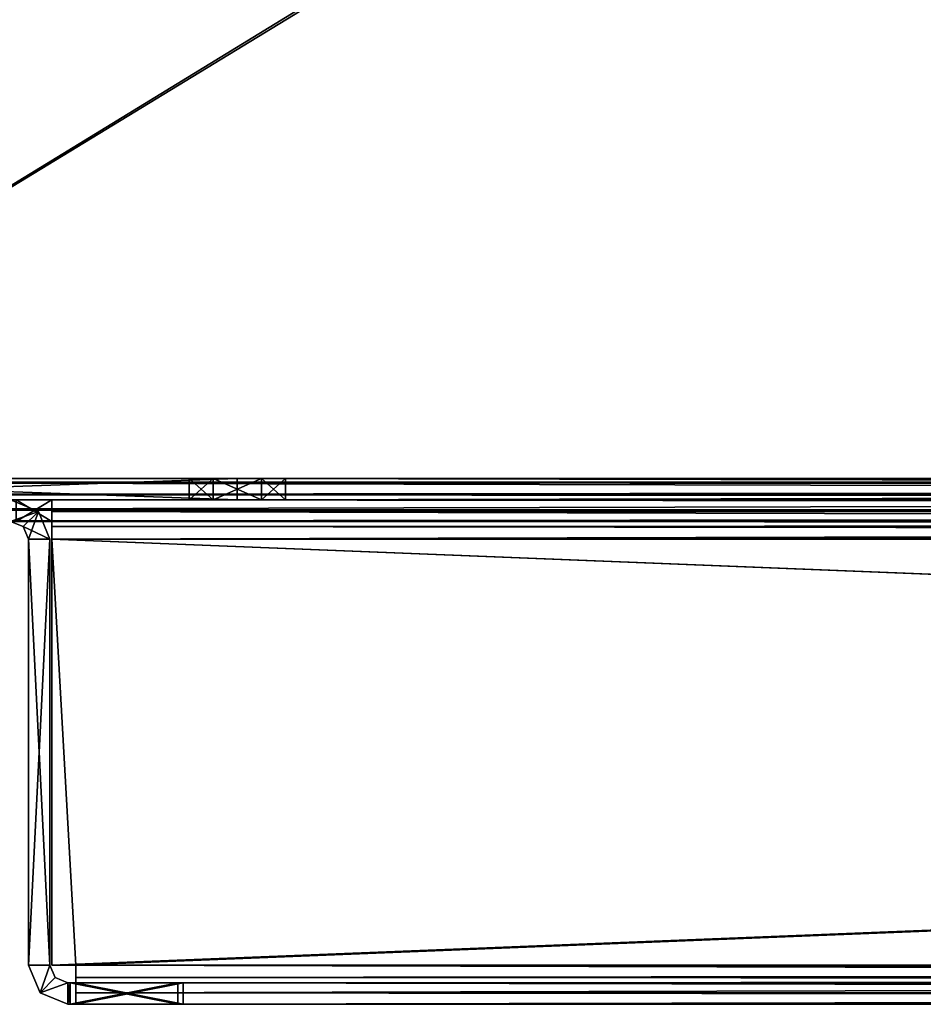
# Model space of a CAD drawing. Header units: inches. Extents: x -10 to 10, y -0.9 to 12.
# Tile 3 of 94: x -9 to -7.5, y -0.9 to 0.8. Entities that reach past the tile are written whole.
import ezdxf

# ---------------------------------------------------------------- set-up
doc = ezdxf.new("R2010")
doc.units = ezdxf.units.IN
doc.header["$LTSCALE"] = 65.326095
doc.header["$MEASUREMENT"] = 0
for name, color, linetype in [('179', 7, 'CONTINUOUS'), ('184', 7, 'CONTINUOUS'), ('198', 7, 'CONTINUOUS'), ('199', 7, 'CONTINUOUS'), ('200', 7, 'CONTINUOUS'), ('201', 7, 'CONTINUOUS'), ('204', 7, 'CONTINUOUS'), ('211', 7, 'CONTINUOUS'), ('212', 7, 'CONTINUOUS'), ('214', 7, 'CONTINUOUS'), ('216', 7, 'CONTINUOUS'), ('217', 7, 'CONTINUOUS'), ('219', 7, 'CONTINUOUS'), ('220', 7, 'CONTINUOUS'), ('221', 7, 'CONTINUOUS'), ('222', 7, 'CONTINUOUS'), ('223', 7, 'CONTINUOUS'), ('225', 7, 'CONTINUOUS'), ('226', 7, 'CONTINUOUS'), ('228', 7, 'CONTINUOUS'), ('229', 7, 'CONTINUOUS'), ('231', 7, 'CONTINUOUS'), ('35', 7, 'CONTINUOUS'), ('36', 7, 'CONTINUOUS'), ('37', 7, 'CONTINUOUS'), ('38', 7, 'CONTINUOUS'), ('39', 7, 'CONTINUOUS'), ('40', 7, 'CONTINUOUS'), ('41', 7, 'CONTINUOUS'), ('42', 7, 'CONTINUOUS'), ('43', 7, 'CONTINUOUS'), ('44', 7, 'CONTINUOUS'), ('45', 7, 'CONTINUOUS'), ('46', 7, 'CONTINUOUS'), ('47', 7, 'CONTINUOUS'), ('48', 7, 'CONTINUOUS'), ('49', 7, 'CONTINUOUS'), ('50', 7, 'CONTINUOUS'), ('51', 7, 'CONTINUOUS'), ('52', 7, 'CONTINUOUS'), ('53', 7, 'CONTINUOUS'), ('531', 7, 'CONTINUOUS'), ('536', 7, 'CONTINUOUS'), ('54', 7, 'CONTINUOUS'), ('55', 7, 'CONTINUOUS'), ('550', 7, 'CONTINUOUS'), ('551', 7, 'CONTINUOUS'), ('552', 7, 'CONTINUOUS'), ('553', 7, 'CONTINUOUS'), ('556', 7, 'CONTINUOUS'), ('563', 7, 'CONTINUOUS'), ('564', 7, 'CONTINUOUS'), ('565', 7, 'CONTINUOUS'), ('567', 7, 'CONTINUOUS'), ('568', 7, 'CONTINUOUS'), ('569', 7, 'CONTINUOUS'), ('570', 7, 'CONTINUOUS'), ('572', 7, 'CONTINUOUS'), ('573', 7, 'CONTINUOUS'), ('574', 7, 'CONTINUOUS'), ('575', 7, 'CONTINUOUS'), ('576', 7, 'CONTINUOUS'), ('577', 7, 'CONTINUOUS'), ('579', 7, 'CONTINUOUS'), ('582', 7, 'CONTINUOUS'), ('705', 7, 'CONTINUOUS'), ('706', 7, 'CONTINUOUS'), ('708', 7, 'CONTINUOUS'), ('710', 7, 'CONTINUOUS'), ('711', 7, 'CONTINUOUS'), ('712', 7, 'CONTINUOUS'), ('717', 7, 'CONTINUOUS'), ('718', 7, 'CONTINUOUS')]:
    doc.layers.add(name, color=color, linetype=linetype)

msp = doc.modelspace()

# ---------------------------------------------------------------- linework, layer by layer
at = {"layer": '179', "color": 252, "linetype": 'Continuous', "true_color": 0x8b959c}
for points in [[(9.8409, 0, 9.9641), (-9.8409, 0, 9.9641), (9.8409, 12, 9.9641), (9.8409, 0, 9.9641)], [(9.8409, 12, 9.9641), (-9.8409, 0, 9.9641), (9.7409, 12, 9.9641), (9.8409, 12, 9.9641)], [(-9.8409, 0, 9.9641), (-9.7409, 12, 9.9641), (9.7409, 12, 9.9641), (-9.8409, 0, 9.9641)]]:
    msp.add_3dface(points, dxfattribs=at)
at = {"layer": '184', "color": 252, "linetype": 'Continuous', "true_color": 0x8b959c}
for points in [[(-9.8409, 0, 10), (9.8409, 0, 10), (-9.8409, 12, 10), (-9.8409, 0, 10)], [(-9.8409, 12, 10), (9.8409, 0, 10), (-9.7409, 12, 10), (-9.8409, 12, 10)], [(-9.7409, 12, 10), (9.8409, 0, 10), (9.7409, 12, 10), (-9.7409, 12, 10)]]:
    msp.add_3dface(points, dxfattribs=at)
at = {"layer": '198', "color": 252, "linetype": 'Continuous', "true_color": 0x8b959c}
for points in [[(-9.0209, -0.0659, 9.03), (-8.9609, -0.0659, 9.03), (-9.8409, -0.0659, 9.9341), (-9.0209, -0.0659, 9.03)], [(-9.8409, -0.0659, 9.9341), (-8.9609, -0.0659, 9.03), (8.9609, -0.0659, 9.03), (-9.8409, -0.0659, 9.9341)], [(9.8409, -0.0659, 9.9341), (-9.8409, -0.0659, 9.9341), (9.8409, -0.0659, 9.85), (9.8409, -0.0659, 9.9341)], [(9.8409, -0.0659, 9.85), (-9.8409, -0.0659, 9.9341), (9.0209, -0.0659, 9.03), (9.8409, -0.0659, 9.85)], [(9.0209, -0.0659, 9.03), (-9.8409, -0.0659, 9.9341), (8.9609, -0.0659, 9.03), (9.0209, -0.0659, 9.03)]]:
    msp.add_3dface(points, dxfattribs=at)
at = {"layer": '199', "color": 252, "linetype": 'Continuous', "true_color": 0x8b959c}
for points in [[(9.8409, 0, 10), (-9.8409, 0, 10), (-9.8409, -0.0466, 9.9807), (9.8409, 0, 10)], [(9.8409, 0, 10), (-9.8409, -0.0466, 9.9807), (9.8409, -0.0466, 9.9807), (9.8409, 0, 10)], [(-9.8409, -0.0659, 9.9341), (9.8409, -0.0659, 9.9341), (9.8409, -0.0466, 9.9807), (-9.8409, -0.0659, 9.9341)], [(-9.8409, -0.0466, 9.9807), (-9.8409, -0.0659, 9.9341), (9.8409, -0.0466, 9.9807), (-9.8409, -0.0466, 9.9807)]]:
    msp.add_3dface(points, dxfattribs=at)
at = {"layer": '200', "color": 252, "linetype": 'Continuous', "true_color": 0x8b959c}
for points in [[(-9.8409, -0.03, 9.85), (-9.8409, -0.03, 9.9341), (9.8409, -0.03, 9.9341), (-9.8409, -0.03, 9.85)], [(-9.8409, -0.03, 9.85), (9.8409, -0.03, 9.9341), (-9.0209, -0.03, 9.03), (-9.8409, -0.03, 9.85)], [(9.8409, -0.03, 9.9341), (-8.9609, -0.03, 9.03), (-9.0209, -0.03, 9.03), (9.8409, -0.03, 9.9341)], [(-8.9609, -0.03, 9.03), (9.8409, -0.03, 9.9341), (8.9609, -0.03, 9.03), (-8.9609, -0.03, 9.03)]]:
    msp.add_3dface(points, dxfattribs=at)
at = {"layer": '201', "color": 252, "linetype": 'Continuous', "true_color": 0x8b959c}
for points in [[(-9.8409, 0, 9.9641), (9.8409, 0, 9.9641), (9.8409, -0.0212, 9.9553), (-9.8409, 0, 9.9641)], [(-9.8409, -0.0212, 9.9553), (-9.8409, 0, 9.9641), (9.8409, -0.0212, 9.9553), (-9.8409, -0.0212, 9.9553)], [(9.8409, -0.03, 9.9341), (-9.8409, -0.03, 9.9341), (-9.8409, -0.0212, 9.9553), (9.8409, -0.03, 9.9341)], [(9.8409, -0.03, 9.9341), (-9.8409, -0.0212, 9.9553), (9.8409, -0.0212, 9.9553), (9.8409, -0.03, 9.9341)]]:
    msp.add_3dface(points, dxfattribs=at)
at = {"layer": '204', "color": 252, "linetype": 'Continuous', "true_color": 0x8b959c}
for points in [[(-8.9609, -0.0659, 9.03), (-9.0209, -0.0659, 9.03), (-8.9609, -0.03, 9.03), (-8.9609, -0.0659, 9.03)], [(-8.9609, -0.03, 9.03), (-9.0209, -0.0659, 9.03), (-9.0209, -0.03, 9.03), (-8.9609, -0.03, 9.03)]]:
    msp.add_3dface(points, dxfattribs=at)
at = {"layer": '211', "color": 252, "linetype": 'Continuous', "true_color": 0x8b959c}
for points in [[(8.9609, -0.0959, 8.9641), (-8.9609, -0.81, 8.9641), (-8.9609, -0.0959, 8.9641), (8.9609, -0.0959, 8.9641)], [(-8.9609, -0.81, 8.9641), (8.9609, -0.0959, 8.9641), (-8.9209, -0.81, 8.9641), (-8.9609, -0.81, 8.9641)], [(-8.9209, -0.81, 8.9641), (8.9609, -0.0959, 8.9641), (8.9209, -0.81, 8.9641), (-8.9209, -0.81, 8.9641)]]:
    msp.add_3dface(points, dxfattribs=at)
at = {"layer": '212', "color": 252, "linetype": 'Continuous', "true_color": 0x8b959c}
for points in [[(8.9609, -0.81, 9), (8.9609, -0.0959, 9), (-8.9609, -0.0959, 9), (8.9609, -0.81, 9)], [(8.9209, -0.81, 9), (8.9609, -0.81, 9), (-8.9609, -0.0959, 9), (8.9209, -0.81, 9)], [(-8.9209, -0.81, 9), (8.9209, -0.81, 9), (-8.9609, -0.0959, 9), (-8.9209, -0.81, 9)], [(-8.9609, -0.81, 9), (-8.9209, -0.81, 9), (-8.9609, -0.0959, 9), (-8.9609, -0.81, 9)]]:
    msp.add_3dface(points, dxfattribs=at)
at = {"layer": '214', "color": 252, "linetype": 'Continuous', "true_color": 0x8b959c}
for points in [[(-8.9609, -0.81, 9), (-8.9609, -0.0959, 9), (-8.9609, -0.81, 8.9641), (-8.9609, -0.81, 9)], [(-8.9609, -0.81, 8.9641), (-8.9609, -0.0959, 9), (-8.9609, -0.0959, 8.9641), (-8.9609, -0.81, 8.9641)]]:
    msp.add_3dface(points, dxfattribs=at)
at = {"layer": '216', "color": 252, "linetype": 'Continuous', "true_color": 0x8b959c}
for points in [[(-8.9609, -0.03, 9.03), (8.9609, -0.03, 9.03), (8.9609, -0.0493, 8.9834), (-8.9609, -0.03, 9.03)], [(-8.9609, -0.0493, 8.9834), (-8.9609, -0.03, 9.03), (8.9609, -0.0493, 8.9834), (-8.9609, -0.0493, 8.9834)], [(8.9609, -0.0959, 8.9641), (-8.9609, -0.0959, 8.9641), (-8.9609, -0.0493, 8.9834), (8.9609, -0.0959, 8.9641)], [(8.9609, -0.0959, 8.9641), (-8.9609, -0.0493, 8.9834), (8.9609, -0.0493, 8.9834), (8.9609, -0.0959, 8.9641)]]:
    msp.add_3dface(points, dxfattribs=at)
at = {"layer": '217', "color": 252, "linetype": 'Continuous', "true_color": 0x8b959c}
for points in [[(8.9609, -0.0659, 9.03), (-8.9609, -0.0659, 9.03), (-8.9609, -0.0747, 9.0088), (8.9609, -0.0659, 9.03)], [(8.9609, -0.0659, 9.03), (-8.9609, -0.0747, 9.0088), (8.9609, -0.0747, 9.0088), (8.9609, -0.0659, 9.03)], [(-8.9609, -0.0959, 9), (8.9609, -0.0959, 9), (8.9609, -0.0747, 9.0088), (-8.9609, -0.0959, 9)], [(-8.9609, -0.0747, 9.0088), (-8.9609, -0.0959, 9), (8.9609, -0.0747, 9.0088), (-8.9609, -0.0747, 9.0088)]]:
    msp.add_3dface(points, dxfattribs=at)
at = {"layer": '219', "color": 252, "linetype": 'Continuous', "true_color": 0x8b959c}
for points in [[(-8.9609, -0.0659, 9.03), (-8.9609, -0.03, 9.03), (-8.9609, -0.0493, 8.9834), (-8.9609, -0.0659, 9.03)], [(-8.9609, -0.0747, 9.0088), (-8.9609, -0.0659, 9.03), (-8.9609, -0.0493, 8.9834), (-8.9609, -0.0747, 9.0088)], [(-8.9609, -0.0959, 8.9641), (-8.9609, -0.0747, 9.0088), (-8.9609, -0.0493, 8.9834), (-8.9609, -0.0959, 8.9641)], [(-8.9609, -0.0959, 9), (-8.9609, -0.0747, 9.0088), (-8.9609, -0.0959, 8.9641), (-8.9609, -0.0959, 9)]]:
    msp.add_3dface(points, dxfattribs=at)
at = {"layer": '220', "color": 252, "linetype": 'Continuous', "true_color": 0x8b959c}
for points in [[(8.9209, -0.81, 9), (-8.9209, -0.81, 9), (-8.9209, -0.8566, 8.9807), (8.9209, -0.81, 9)], [(8.9209, -0.8566, 8.9807), (8.9209, -0.81, 9), (-8.9209, -0.8566, 8.9807), (8.9209, -0.8566, 8.9807)], [(-8.9209, -0.8759, 8.9341), (8.9209, -0.8759, 8.9341), (8.9209, -0.8566, 8.9807), (-8.9209, -0.8759, 8.9341)], [(-8.9209, -0.8759, 8.9341), (8.9209, -0.8566, 8.9807), (-8.9209, -0.8566, 8.9807), (-8.9209, -0.8759, 8.9341)]]:
    msp.add_3dface(points, dxfattribs=at)
at = {"layer": '221', "color": 252, "linetype": 'Continuous', "true_color": 0x8b959c}
for points in [[(-8.7409, -0.8759, 8.75), (8.7409, -0.8759, 8.75), (-8.9209, -0.8759, 8.9341), (-8.7409, -0.8759, 8.75)], [(-8.9209, -0.8759, 8.9341), (8.7409, -0.8759, 8.75), (8.9209, -0.8759, 8.93), (-8.9209, -0.8759, 8.9341)], [(-8.9209, -0.8759, 8.93), (-8.7409, -0.8759, 8.75), (-8.9209, -0.8759, 8.9341), (-8.9209, -0.8759, 8.93)], [(8.9209, -0.8759, 8.9341), (-8.9209, -0.8759, 8.9341), (8.9209, -0.8759, 8.93), (8.9209, -0.8759, 8.9341)]]:
    msp.add_3dface(points, dxfattribs=at)
at = {"layer": '222', "color": 252, "linetype": 'Continuous', "true_color": 0x8b959c}
for points in [[(-8.9209, -0.81, 8.9641), (8.9209, -0.81, 8.9641), (8.9209, -0.8312, 8.9553), (-8.9209, -0.81, 8.9641)], [(-8.9209, -0.8312, 8.9553), (-8.9209, -0.81, 8.9641), (8.9209, -0.8312, 8.9553), (-8.9209, -0.8312, 8.9553)], [(8.9209, -0.84, 8.9341), (-8.9209, -0.84, 8.9341), (-8.9209, -0.8312, 8.9553), (8.9209, -0.84, 8.9341)], [(8.9209, -0.84, 8.9341), (-8.9209, -0.8312, 8.9553), (8.9209, -0.8312, 8.9553), (8.9209, -0.84, 8.9341)]]:
    msp.add_3dface(points, dxfattribs=at)
at = {"layer": '223', "color": 252, "linetype": 'Continuous', "true_color": 0x8b959c}
for points in [[(-8.9209, -0.84, 8.9341), (8.9209, -0.84, 8.9341), (-8.9209, -0.84, 8.93), (-8.9209, -0.84, 8.9341)], [(-8.9209, -0.84, 8.93), (8.9209, -0.84, 8.9341), (-8.7409, -0.84, 8.75), (-8.9209, -0.84, 8.93)], [(-8.7409, -0.84, 8.75), (8.9209, -0.84, 8.9341), (8.7409, -0.84, 8.75), (-8.7409, -0.84, 8.75)]]:
    msp.add_3dface(points, dxfattribs=at)
at = {"layer": '225', "color": 252, "linetype": 'Continuous', "true_color": 0x8b959c}
for points in [[(8.7409, -0.8759, 8.75), (-8.7409, -0.8759, 8.75), (8.7409, -0.84, 8.75), (8.7409, -0.8759, 8.75)], [(-8.7409, -0.8759, 8.75), (-8.7409, -0.84, 8.75), (8.7409, -0.84, 8.75), (-8.7409, -0.8759, 8.75)]]:
    msp.add_3dface(points, dxfattribs=at)
at = {"layer": '226', "color": 252, "linetype": 'Continuous', "true_color": 0x8b959c}
for points in [[(-8.9209, -0.8759, 8.93), (-8.9209, -0.8759, 8.9341), (-8.9209, -0.84, 8.9341), (-8.9209, -0.8759, 8.93)], [(-8.9209, -0.8759, 8.93), (-8.9209, -0.84, 8.9341), (-8.9209, -0.84, 8.93), (-8.9209, -0.8759, 8.93)]]:
    msp.add_3dface(points, dxfattribs=at)
at = {"layer": '228', "color": 252, "linetype": 'Continuous', "true_color": 0x8b959c}
for points in [[(-8.9209, -0.8566, 8.9807), (-8.9209, -0.81, 9), (-8.9209, -0.81, 8.9641), (-8.9209, -0.8566, 8.9807)], [(-8.9209, -0.8566, 8.9807), (-8.9209, -0.81, 8.9641), (-8.9209, -0.8312, 8.9553), (-8.9209, -0.8566, 8.9807)], [(-8.9209, -0.84, 8.9341), (-8.9209, -0.8566, 8.9807), (-8.9209, -0.8312, 8.9553), (-8.9209, -0.84, 8.9341)], [(-8.9209, -0.8759, 8.9341), (-8.9209, -0.8566, 8.9807), (-8.9209, -0.84, 8.9341), (-8.9209, -0.8759, 8.9341)]]:
    msp.add_3dface(points, dxfattribs=at)
at = {"layer": '229', "color": 252, "linetype": 'Continuous', "true_color": 0x8b959c}
for points in [[(-8.9209, -0.81, 9), (-8.9609, -0.81, 9), (-8.9209, -0.81, 8.9641), (-8.9209, -0.81, 9)], [(-8.9609, -0.81, 9), (-8.9609, -0.81, 8.9641), (-8.9209, -0.81, 8.9641), (-8.9609, -0.81, 9)]]:
    msp.add_3dface(points, dxfattribs=at)
at = {"layer": '231', "color": 252, "linetype": 'Continuous', "true_color": 0x8b959c}
for points in [[(-8.7409, -0.8759, 8.75), (-8.9209, -0.8759, 8.93), (-8.7409, -0.84, 8.75), (-8.7409, -0.8759, 8.75)], [(-8.9209, -0.8759, 8.93), (-8.9209, -0.84, 8.93), (-8.7409, -0.84, 8.75), (-8.9209, -0.8759, 8.93)]]:
    msp.add_3dface(points, dxfattribs=at)
at = {"layer": '35', "color": 252, "linetype": 'Continuous', "true_color": 0x8b959c}
for points in [[(-8.9641, -0.0959, 8.9609), (-8.9641, -0.81, 8.9609), (-8.9641, -0.81, 8.9209), (-8.9641, -0.0959, 8.9609)], [(-8.9641, -0.0959, 8.9609), (-8.9641, -0.81, -8.9609), (-8.9641, -0.0959, -8.9609), (-8.9641, -0.0959, 8.9609)], [(-8.9641, -0.81, -8.9609), (-8.9641, -0.0959, 8.9609), (-8.9641, -0.81, -8.9209), (-8.9641, -0.81, -8.9609)], [(-8.9641, -0.81, -8.9209), (-8.9641, -0.0959, 8.9609), (-8.9641, -0.81, 8.9209), (-8.9641, -0.81, -8.9209)]]:
    msp.add_3dface(points, dxfattribs=at)
at = {"layer": '36', "color": 252, "linetype": 'Continuous', "true_color": 0x8b959c}
for points in [[(-9, -0.81, 8.9609), (-9, -0.0959, 8.9609), (-9, -0.0959, -8.9609), (-9, -0.81, 8.9609)], [(-9, -0.81, 8.9209), (-9, -0.81, 8.9609), (-9, -0.0959, -8.9609), (-9, -0.81, 8.9209)], [(-9, -0.81, -8.9209), (-9, -0.81, 8.9209), (-9, -0.0959, -8.9609), (-9, -0.81, -8.9209)], [(-9, -0.81, -8.9609), (-9, -0.81, -8.9209), (-9, -0.0959, -8.9609), (-9, -0.81, -8.9609)]]:
    msp.add_3dface(points, dxfattribs=at)
at = {"layer": '37', "color": 252, "linetype": 'Continuous', "true_color": 0x8b959c}
for points in [[(-9, -0.0959, 8.9609), (-9, -0.81, 8.9609), (-8.9641, -0.0959, 8.9609), (-9, -0.0959, 8.9609)], [(-8.9641, -0.0959, 8.9609), (-9, -0.81, 8.9609), (-8.9641, -0.81, 8.9609), (-8.9641, -0.0959, 8.9609)]]:
    msp.add_3dface(points, dxfattribs=at)
at = {"layer": '38', "color": 252, "linetype": 'Continuous', "true_color": 0x8b959c}
for points in [[(-9, -0.81, -8.9609), (-9, -0.0959, -8.9609), (-8.9641, -0.81, -8.9609), (-9, -0.81, -8.9609)], [(-8.9641, -0.81, -8.9609), (-9, -0.0959, -8.9609), (-8.9641, -0.0959, -8.9609), (-8.9641, -0.81, -8.9609)]]:
    msp.add_3dface(points, dxfattribs=at)
at = {"layer": '39', "color": 252, "linetype": 'Continuous', "true_color": 0x8b959c}
for points in [[(-9, -0.81, 8.9609), (-9, -0.81, 8.9209), (-8.9641, -0.81, 8.9609), (-9, -0.81, 8.9609)], [(-8.9641, -0.81, 8.9609), (-9, -0.81, 8.9209), (-8.9641, -0.81, 8.9209), (-8.9641, -0.81, 8.9609)]]:
    msp.add_3dface(points, dxfattribs=at)
at = {"layer": '40', "color": 252, "linetype": 'Continuous', "true_color": 0x8b959c}
for points in [[(-9.03, -0.03, -8.9609), (-9.03, -0.03, 8.9609), (-8.9834, -0.0493, 8.9609), (-9.03, -0.03, -8.9609)], [(-8.9834, -0.0493, -8.9609), (-9.03, -0.03, -8.9609), (-8.9834, -0.0493, 8.9609), (-8.9834, -0.0493, -8.9609)], [(-8.9641, -0.0959, 8.9609), (-8.9641, -0.0959, -8.9609), (-8.9834, -0.0493, -8.9609), (-8.9641, -0.0959, 8.9609)], [(-8.9641, -0.0959, 8.9609), (-8.9834, -0.0493, -8.9609), (-8.9834, -0.0493, 8.9609), (-8.9641, -0.0959, 8.9609)]]:
    msp.add_3dface(points, dxfattribs=at)
at = {"layer": '41', "color": 252, "linetype": 'Continuous', "true_color": 0x8b959c}
for points in [[(-9.03, -0.0659, 8.9609), (-9.03, -0.0659, -8.9609), (-9.0088, -0.0747, -8.9609), (-9.03, -0.0659, 8.9609)], [(-9.03, -0.0659, 8.9609), (-9.0088, -0.0747, -8.9609), (-9.0088, -0.0747, 8.9609), (-9.03, -0.0659, 8.9609)], [(-9, -0.0959, -8.9609), (-9, -0.0959, 8.9609), (-9.0088, -0.0747, 8.9609), (-9, -0.0959, -8.9609)], [(-9.0088, -0.0747, -8.9609), (-9, -0.0959, -8.9609), (-9.0088, -0.0747, 8.9609), (-9.0088, -0.0747, -8.9609)]]:
    msp.add_3dface(points, dxfattribs=at)
at = {"layer": '42', "color": 252, "linetype": 'Continuous', "true_color": 0x8b959c}
for points in [[(-9.03, -0.03, 8.9609), (-9.03, -0.0659, 8.9609), (-8.9834, -0.0493, 8.9609), (-9.03, -0.03, 8.9609)], [(-9.03, -0.0659, 8.9609), (-9.0088, -0.0747, 8.9609), (-8.9834, -0.0493, 8.9609), (-9.03, -0.0659, 8.9609)], [(-9.0088, -0.0747, 8.9609), (-9, -0.0959, 8.9609), (-8.9834, -0.0493, 8.9609), (-9.0088, -0.0747, 8.9609)], [(-9, -0.0959, 8.9609), (-8.9641, -0.0959, 8.9609), (-8.9834, -0.0493, 8.9609), (-9, -0.0959, 8.9609)]]:
    msp.add_3dface(points, dxfattribs=at)
at = {"layer": '43', "color": 252, "linetype": 'Continuous', "true_color": 0x8b959c}
for points in [[(-9.03, -0.0659, -8.9609), (-9.03, -0.03, -8.9609), (-8.9834, -0.0493, -8.9609), (-9.03, -0.0659, -8.9609)], [(-9.0088, -0.0747, -8.9609), (-9.03, -0.0659, -8.9609), (-8.9834, -0.0493, -8.9609), (-9.0088, -0.0747, -8.9609)], [(-8.9641, -0.0959, -8.9609), (-9.0088, -0.0747, -8.9609), (-8.9834, -0.0493, -8.9609), (-8.9641, -0.0959, -8.9609)], [(-9, -0.0959, -8.9609), (-9.0088, -0.0747, -8.9609), (-8.9641, -0.0959, -8.9609), (-9, -0.0959, -8.9609)]]:
    msp.add_3dface(points, dxfattribs=at)
at = {"layer": '44', "color": 252, "linetype": 'Continuous', "true_color": 0x8b959c}
for points in [[(-9, -0.81, 8.9209), (-9, -0.81, -8.9209), (-8.9807, -0.8566, -8.9209), (-9, -0.81, 8.9209)], [(-8.9807, -0.8566, 8.9209), (-9, -0.81, 8.9209), (-8.9807, -0.8566, -8.9209), (-8.9807, -0.8566, 8.9209)], [(-8.9341, -0.8759, -8.9209), (-8.9341, -0.8759, 8.9209), (-8.9807, -0.8566, 8.9209), (-8.9341, -0.8759, -8.9209)], [(-8.9341, -0.8759, -8.9209), (-8.9807, -0.8566, 8.9209), (-8.9807, -0.8566, -8.9209), (-8.9341, -0.8759, -8.9209)]]:
    msp.add_3dface(points, dxfattribs=at)
at = {"layer": '45', "color": 252, "linetype": 'Continuous', "true_color": 0x8b959c}
for points in [[(-8.75, -0.8759, -8.7409), (-8.75, -0.8759, 8.7409), (-8.9341, -0.8759, -8.9209), (-8.75, -0.8759, -8.7409)], [(-8.9341, -0.8759, -8.9209), (-8.75, -0.8759, 8.7409), (-8.93, -0.8759, 8.9209), (-8.9341, -0.8759, -8.9209)], [(-8.93, -0.8759, -8.9209), (-8.75, -0.8759, -8.7409), (-8.9341, -0.8759, -8.9209), (-8.93, -0.8759, -8.9209)], [(-8.9341, -0.8759, 8.9209), (-8.9341, -0.8759, -8.9209), (-8.93, -0.8759, 8.9209), (-8.9341, -0.8759, 8.9209)]]:
    msp.add_3dface(points, dxfattribs=at)
at = {"layer": '46', "color": 252, "linetype": 'Continuous', "true_color": 0x8b959c}
for points in [[(-8.9641, -0.81, -8.9209), (-8.9641, -0.81, 8.9209), (-8.9553, -0.8312, 8.9209), (-8.9641, -0.81, -8.9209)], [(-8.9553, -0.8312, -8.9209), (-8.9641, -0.81, -8.9209), (-8.9553, -0.8312, 8.9209), (-8.9553, -0.8312, -8.9209)], [(-8.9341, -0.84, 8.9209), (-8.9341, -0.84, -8.9209), (-8.9553, -0.8312, -8.9209), (-8.9341, -0.84, 8.9209)], [(-8.9341, -0.84, 8.9209), (-8.9553, -0.8312, -8.9209), (-8.9553, -0.8312, 8.9209), (-8.9341, -0.84, 8.9209)]]:
    msp.add_3dface(points, dxfattribs=at)
at = {"layer": '47', "color": 252, "linetype": 'Continuous', "true_color": 0x8b959c}
for points in [[(-8.9341, -0.84, 8.9209), (-8.93, -0.84, 8.9209), (-8.75, -0.84, 8.7409), (-8.9341, -0.84, 8.9209)], [(-8.9341, -0.84, -8.9209), (-8.9341, -0.84, 8.9209), (-8.93, -0.84, -8.9209), (-8.9341, -0.84, -8.9209)], [(-8.93, -0.84, -8.9209), (-8.9341, -0.84, 8.9209), (-8.75, -0.84, -8.7409), (-8.93, -0.84, -8.9209)], [(-8.75, -0.84, -8.7409), (-8.9341, -0.84, 8.9209), (-8.75, -0.84, 8.7409), (-8.75, -0.84, -8.7409)]]:
    msp.add_3dface(points, dxfattribs=at)
at = {"layer": '48', "color": 252, "linetype": 'Continuous', "true_color": 0x8b959c}
for points in [[(-8.9341, -0.8759, 8.9209), (-8.93, -0.8759, 8.9209), (-8.93, -0.84, 8.9209), (-8.9341, -0.8759, 8.9209)], [(-8.9341, -0.8759, 8.9209), (-8.93, -0.84, 8.9209), (-8.9341, -0.84, 8.9209), (-8.9341, -0.8759, 8.9209)]]:
    msp.add_3dface(points, dxfattribs=at)
at = {"layer": '49', "color": 252, "linetype": 'Continuous', "true_color": 0x8b959c}
for points in [[(-8.75, -0.8759, 8.7409), (-8.75, -0.8759, -8.7409), (-8.75, -0.84, 8.7409), (-8.75, -0.8759, 8.7409)], [(-8.75, -0.8759, -8.7409), (-8.75, -0.84, -8.7409), (-8.75, -0.84, 8.7409), (-8.75, -0.8759, -8.7409)]]:
    msp.add_3dface(points, dxfattribs=at)
at = {"layer": '50', "color": 252, "linetype": 'Continuous', "true_color": 0x8b959c}
for points in [[(-8.93, -0.8759, -8.9209), (-8.9341, -0.8759, -8.9209), (-8.9341, -0.84, -8.9209), (-8.93, -0.8759, -8.9209)], [(-8.93, -0.8759, -8.9209), (-8.9341, -0.84, -8.9209), (-8.93, -0.84, -8.9209), (-8.93, -0.8759, -8.9209)]]:
    msp.add_3dface(points, dxfattribs=at)
at = {"layer": '51', "color": 252, "linetype": 'Continuous', "true_color": 0x8b959c}
for points in [[(-9, -0.81, 8.9209), (-8.9807, -0.8566, 8.9209), (-8.9641, -0.81, 8.9209), (-9, -0.81, 8.9209)], [(-8.9641, -0.81, 8.9209), (-8.9807, -0.8566, 8.9209), (-8.9553, -0.8312, 8.9209), (-8.9641, -0.81, 8.9209)], [(-8.9807, -0.8566, 8.9209), (-8.9341, -0.84, 8.9209), (-8.9553, -0.8312, 8.9209), (-8.9807, -0.8566, 8.9209)], [(-8.9807, -0.8566, 8.9209), (-8.9341, -0.8759, 8.9209), (-8.9341, -0.84, 8.9209), (-8.9807, -0.8566, 8.9209)]]:
    msp.add_3dface(points, dxfattribs=at)
at = {"layer": '52', "color": 252, "linetype": 'Continuous', "true_color": 0x8b959c}
for points in [[(-8.9807, -0.8566, -8.9209), (-9, -0.81, -8.9209), (-8.9641, -0.81, -8.9209), (-8.9807, -0.8566, -8.9209)], [(-8.9807, -0.8566, -8.9209), (-8.9641, -0.81, -8.9209), (-8.9553, -0.8312, -8.9209), (-8.9807, -0.8566, -8.9209)], [(-8.9341, -0.84, -8.9209), (-8.9807, -0.8566, -8.9209), (-8.9553, -0.8312, -8.9209), (-8.9341, -0.84, -8.9209)], [(-8.9341, -0.8759, -8.9209), (-8.9807, -0.8566, -8.9209), (-8.9341, -0.84, -8.9209), (-8.9341, -0.8759, -8.9209)]]:
    msp.add_3dface(points, dxfattribs=at)
at = {"layer": '53', "color": 252, "linetype": 'Continuous', "true_color": 0x8b959c}
for points in [[(-9, -0.81, -8.9209), (-9, -0.81, -8.9609), (-8.9641, -0.81, -8.9209), (-9, -0.81, -8.9209)], [(-9, -0.81, -8.9609), (-8.9641, -0.81, -8.9609), (-8.9641, -0.81, -8.9209), (-9, -0.81, -8.9609)]]:
    msp.add_3dface(points, dxfattribs=at)
at = {"layer": '531', "color": 252, "linetype": 'Continuous', "true_color": 0x8b959c}
for points in [[(-9.8409, 0, -9.9641), (9.8409, 0, -9.9641), (-9.8409, 12, -9.9641), (-9.8409, 0, -9.9641)], [(-9.8409, 12, -9.9641), (9.8409, 0, -9.9641), (-9.7409, 12, -9.9641), (-9.8409, 12, -9.9641)], [(9.8409, 0, -9.9641), (9.7409, 12, -9.9641), (-9.7409, 12, -9.9641), (9.8409, 0, -9.9641)]]:
    msp.add_3dface(points, dxfattribs=at)
at = {"layer": '536', "color": 252, "linetype": 'Continuous', "true_color": 0x8b959c}
for points in [[(9.8409, 0, -10), (-9.8409, 0, -10), (9.8409, 12, -10), (9.8409, 0, -10)], [(9.8409, 12, -10), (-9.8409, 0, -10), (9.7409, 12, -10), (9.8409, 12, -10)], [(9.7409, 12, -10), (-9.8409, 0, -10), (-9.7409, 12, -10), (9.7409, 12, -10)]]:
    msp.add_3dface(points, dxfattribs=at)
at = {"layer": '54', "color": 252, "linetype": 'Continuous', "true_color": 0x8b959c}
for points in [[(-8.93, -0.8759, 8.9209), (-8.75, -0.8759, 8.7409), (-8.93, -0.84, 8.9209), (-8.93, -0.8759, 8.9209)], [(-8.93, -0.84, 8.9209), (-8.75, -0.8759, 8.7409), (-8.75, -0.84, 8.7409), (-8.93, -0.84, 8.9209)]]:
    msp.add_3dface(points, dxfattribs=at)
at = {"layer": '55', "color": 252, "linetype": 'Continuous', "true_color": 0x8b959c}
for points in [[(-8.75, -0.8759, -8.7409), (-8.93, -0.8759, -8.9209), (-8.75, -0.84, -8.7409), (-8.75, -0.8759, -8.7409)], [(-8.93, -0.8759, -8.9209), (-8.93, -0.84, -8.9209), (-8.75, -0.84, -8.7409), (-8.93, -0.8759, -8.9209)]]:
    msp.add_3dface(points, dxfattribs=at)
at = {"layer": '550', "color": 252, "linetype": 'Continuous', "true_color": 0x8b959c}
for points in [[(-9.8409, -0.0659, -9.9341), (9.8409, -0.0659, -9.9341), (-9.8409, -0.0659, -9.85), (-9.8409, -0.0659, -9.9341)], [(-9.8409, -0.0659, -9.85), (9.8409, -0.0659, -9.9341), (-9.0209, -0.0659, -9.03), (-9.8409, -0.0659, -9.85)], [(-9.0209, -0.0659, -9.03), (9.8409, -0.0659, -9.9341), (-8.9609, -0.0659, -9.03), (-9.0209, -0.0659, -9.03)], [(9.8409, -0.0659, -9.9341), (8.9609, -0.0659, -9.03), (-8.9609, -0.0659, -9.03), (9.8409, -0.0659, -9.9341)]]:
    msp.add_3dface(points, dxfattribs=at)
at = {"layer": '551', "color": 252, "linetype": 'Continuous', "true_color": 0x8b959c}
for points in [[(-9.8409, 0, -10), (9.8409, 0, -10), (9.8409, -0.0466, -9.9807), (-9.8409, 0, -10)], [(-9.8409, 0, -10), (9.8409, -0.0466, -9.9807), (-9.8409, -0.0466, -9.9807), (-9.8409, 0, -10)], [(9.8409, -0.0659, -9.9341), (-9.8409, -0.0659, -9.9341), (-9.8409, -0.0466, -9.9807), (9.8409, -0.0659, -9.9341)], [(9.8409, -0.0466, -9.9807), (9.8409, -0.0659, -9.9341), (-9.8409, -0.0466, -9.9807), (9.8409, -0.0466, -9.9807)]]:
    msp.add_3dface(points, dxfattribs=at)
at = {"layer": '552', "color": 252, "linetype": 'Continuous', "true_color": 0x8b959c}
for points in [[(9.8409, -0.03, -9.85), (9.8409, -0.03, -9.9341), (-9.8409, -0.03, -9.9341), (9.8409, -0.03, -9.85)], [(9.8409, -0.03, -9.85), (-9.8409, -0.03, -9.9341), (9.0209, -0.03, -9.03), (9.8409, -0.03, -9.85)], [(-9.8409, -0.03, -9.9341), (8.9609, -0.03, -9.03), (9.0209, -0.03, -9.03), (-9.8409, -0.03, -9.9341)], [(8.9609, -0.03, -9.03), (-9.8409, -0.03, -9.9341), (-8.9609, -0.03, -9.03), (8.9609, -0.03, -9.03)], [(-8.9609, -0.03, -9.03), (-9.8409, -0.03, -9.9341), (-9.0209, -0.03, -9.03), (-8.9609, -0.03, -9.03)]]:
    msp.add_3dface(points, dxfattribs=at)
at = {"layer": '553', "color": 252, "linetype": 'Continuous', "true_color": 0x8b959c}
for points in [[(9.8409, 0, -9.9641), (-9.8409, 0, -9.9641), (-9.8409, -0.0212, -9.9553), (9.8409, 0, -9.9641)], [(9.8409, -0.0212, -9.9553), (9.8409, 0, -9.9641), (-9.8409, -0.0212, -9.9553), (9.8409, -0.0212, -9.9553)], [(-9.8409, -0.03, -9.9341), (9.8409, -0.03, -9.9341), (9.8409, -0.0212, -9.9553), (-9.8409, -0.03, -9.9341)], [(-9.8409, -0.03, -9.9341), (9.8409, -0.0212, -9.9553), (-9.8409, -0.0212, -9.9553), (-9.8409, -0.03, -9.9341)]]:
    msp.add_3dface(points, dxfattribs=at)
at = {"layer": '556', "color": 252, "linetype": 'Continuous', "true_color": 0x8b959c}
for points in [[(-9.0209, -0.0659, -9.03), (-8.9609, -0.0659, -9.03), (-9.0209, -0.03, -9.03), (-9.0209, -0.0659, -9.03)], [(-8.9609, -0.0659, -9.03), (-8.9609, -0.03, -9.03), (-9.0209, -0.03, -9.03), (-8.9609, -0.0659, -9.03)]]:
    msp.add_3dface(points, dxfattribs=at)
at = {"layer": '563', "color": 252, "linetype": 'Continuous', "true_color": 0x8b959c}
for points in [[(-8.9609, -0.0959, -8.9641), (-8.9609, -0.81, -8.9641), (-8.9209, -0.81, -8.9641), (-8.9609, -0.0959, -8.9641)], [(-8.9609, -0.0959, -8.9641), (8.9609, -0.81, -8.9641), (8.9609, -0.0959, -8.9641), (-8.9609, -0.0959, -8.9641)], [(8.9609, -0.81, -8.9641), (-8.9609, -0.0959, -8.9641), (8.9209, -0.81, -8.9641), (8.9609, -0.81, -8.9641)], [(8.9209, -0.81, -8.9641), (-8.9609, -0.0959, -8.9641), (-8.9209, -0.81, -8.9641), (8.9209, -0.81, -8.9641)]]:
    msp.add_3dface(points, dxfattribs=at)
at = {"layer": '564', "color": 252, "linetype": 'Continuous', "true_color": 0x8b959c}
for points in [[(-8.9609, -0.81, -9), (-8.9609, -0.0959, -9), (8.9609, -0.0959, -9), (-8.9609, -0.81, -9)], [(-8.9209, -0.81, -9), (-8.9609, -0.81, -9), (8.9609, -0.0959, -9), (-8.9209, -0.81, -9)], [(8.9209, -0.81, -9), (-8.9209, -0.81, -9), (8.9609, -0.0959, -9), (8.9209, -0.81, -9)]]:
    msp.add_3dface(points, dxfattribs=at)
at = {"layer": '565', "color": 252, "linetype": 'Continuous', "true_color": 0x8b959c}
for points in [[(-8.9609, -0.0959, -9), (-8.9609, -0.81, -9), (-8.9609, -0.0959, -8.9641), (-8.9609, -0.0959, -9)], [(-8.9609, -0.0959, -8.9641), (-8.9609, -0.81, -9), (-8.9609, -0.81, -8.9641), (-8.9609, -0.0959, -8.9641)]]:
    msp.add_3dface(points, dxfattribs=at)
at = {"layer": '567', "color": 252, "linetype": 'Continuous', "true_color": 0x8b959c}
for points in [[(-8.9609, -0.81, -9), (-8.9209, -0.81, -9), (-8.9609, -0.81, -8.9641), (-8.9609, -0.81, -9)], [(-8.9609, -0.81, -8.9641), (-8.9209, -0.81, -9), (-8.9209, -0.81, -8.9641), (-8.9609, -0.81, -8.9641)]]:
    msp.add_3dface(points, dxfattribs=at)
at = {"layer": '568', "color": 252, "linetype": 'Continuous', "true_color": 0x8b959c}
for points in [[(8.9609, -0.03, -9.03), (-8.9609, -0.03, -9.03), (-8.9609, -0.0493, -8.9834), (8.9609, -0.03, -9.03)], [(8.9609, -0.0493, -8.9834), (8.9609, -0.03, -9.03), (-8.9609, -0.0493, -8.9834), (8.9609, -0.0493, -8.9834)], [(-8.9609, -0.0959, -8.9641), (8.9609, -0.0959, -8.9641), (8.9609, -0.0493, -8.9834), (-8.9609, -0.0959, -8.9641)], [(-8.9609, -0.0959, -8.9641), (8.9609, -0.0493, -8.9834), (-8.9609, -0.0493, -8.9834), (-8.9609, -0.0959, -8.9641)]]:
    msp.add_3dface(points, dxfattribs=at)
at = {"layer": '569', "color": 252, "linetype": 'Continuous', "true_color": 0x8b959c}
for points in [[(-8.9609, -0.0659, -9.03), (8.9609, -0.0659, -9.03), (8.9609, -0.0747, -9.0088), (-8.9609, -0.0659, -9.03)], [(-8.9609, -0.0659, -9.03), (8.9609, -0.0747, -9.0088), (-8.9609, -0.0747, -9.0088), (-8.9609, -0.0659, -9.03)], [(8.9609, -0.0959, -9), (-8.9609, -0.0959, -9), (-8.9609, -0.0747, -9.0088), (8.9609, -0.0959, -9)], [(8.9609, -0.0747, -9.0088), (8.9609, -0.0959, -9), (-8.9609, -0.0747, -9.0088), (8.9609, -0.0747, -9.0088)]]:
    msp.add_3dface(points, dxfattribs=at)
at = {"layer": '570', "color": 252, "linetype": 'Continuous', "true_color": 0x8b959c}
for points in [[(-8.9609, -0.03, -9.03), (-8.9609, -0.0659, -9.03), (-8.9609, -0.0493, -8.9834), (-8.9609, -0.03, -9.03)], [(-8.9609, -0.0659, -9.03), (-8.9609, -0.0747, -9.0088), (-8.9609, -0.0493, -8.9834), (-8.9609, -0.0659, -9.03)], [(-8.9609, -0.0747, -9.0088), (-8.9609, -0.0959, -9), (-8.9609, -0.0493, -8.9834), (-8.9609, -0.0747, -9.0088)], [(-8.9609, -0.0959, -9), (-8.9609, -0.0959, -8.9641), (-8.9609, -0.0493, -8.9834), (-8.9609, -0.0959, -9)]]:
    msp.add_3dface(points, dxfattribs=at)
at = {"layer": '572', "color": 252, "linetype": 'Continuous', "true_color": 0x8b959c}
for points in [[(-8.9209, -0.81, -9), (8.9209, -0.81, -9), (8.9209, -0.8566, -8.9807), (-8.9209, -0.81, -9)], [(-8.9209, -0.8566, -8.9807), (-8.9209, -0.81, -9), (8.9209, -0.8566, -8.9807), (-8.9209, -0.8566, -8.9807)], [(8.9209, -0.8759, -8.9341), (-8.9209, -0.8759, -8.9341), (-8.9209, -0.8566, -8.9807), (8.9209, -0.8759, -8.9341)], [(8.9209, -0.8759, -8.9341), (-8.9209, -0.8566, -8.9807), (8.9209, -0.8566, -8.9807), (8.9209, -0.8759, -8.9341)]]:
    msp.add_3dface(points, dxfattribs=at)
at = {"layer": '573', "color": 252, "linetype": 'Continuous', "true_color": 0x8b959c}
for points in [[(8.9209, -0.8759, -8.9341), (-8.7409, -0.8759, -8.75), (-8.9209, -0.8759, -8.93), (8.9209, -0.8759, -8.9341)], [(-8.9209, -0.8759, -8.9341), (8.9209, -0.8759, -8.9341), (-8.9209, -0.8759, -8.93), (-8.9209, -0.8759, -8.9341)], [(8.7409, -0.8759, -8.75), (-8.7409, -0.8759, -8.75), (8.9209, -0.8759, -8.9341), (8.7409, -0.8759, -8.75)]]:
    msp.add_3dface(points, dxfattribs=at)
at = {"layer": '574', "color": 252, "linetype": 'Continuous', "true_color": 0x8b959c}
for points in [[(8.9209, -0.81, -8.9641), (-8.9209, -0.81, -8.9641), (-8.9209, -0.8312, -8.9553), (8.9209, -0.81, -8.9641)], [(8.9209, -0.8312, -8.9553), (8.9209, -0.81, -8.9641), (-8.9209, -0.8312, -8.9553), (8.9209, -0.8312, -8.9553)], [(-8.9209, -0.84, -8.9341), (8.9209, -0.84, -8.9341), (8.9209, -0.8312, -8.9553), (-8.9209, -0.84, -8.9341)], [(-8.9209, -0.84, -8.9341), (8.9209, -0.8312, -8.9553), (-8.9209, -0.8312, -8.9553), (-8.9209, -0.84, -8.9341)]]:
    msp.add_3dface(points, dxfattribs=at)
at = {"layer": '575', "color": 252, "linetype": 'Continuous', "true_color": 0x8b959c}
for points in [[(-8.9209, -0.84, -8.9341), (-8.9209, -0.84, -8.93), (-8.7409, -0.84, -8.75), (-8.9209, -0.84, -8.9341)], [(8.9209, -0.84, -8.9341), (-8.9209, -0.84, -8.9341), (8.9209, -0.84, -8.93), (8.9209, -0.84, -8.9341)], [(8.9209, -0.84, -8.93), (-8.9209, -0.84, -8.9341), (8.7409, -0.84, -8.75), (8.9209, -0.84, -8.93)], [(8.7409, -0.84, -8.75), (-8.9209, -0.84, -8.9341), (-8.7409, -0.84, -8.75), (8.7409, -0.84, -8.75)]]:
    msp.add_3dface(points, dxfattribs=at)
at = {"layer": '576', "color": 252, "linetype": 'Continuous', "true_color": 0x8b959c}
for points in [[(-8.9209, -0.8759, -8.9341), (-8.9209, -0.8759, -8.93), (-8.9209, -0.84, -8.93), (-8.9209, -0.8759, -8.9341)], [(-8.9209, -0.8759, -8.9341), (-8.9209, -0.84, -8.93), (-8.9209, -0.84, -8.9341), (-8.9209, -0.8759, -8.9341)]]:
    msp.add_3dface(points, dxfattribs=at)
at = {"layer": '577', "color": 252, "linetype": 'Continuous', "true_color": 0x8b959c}
for points in [[(-8.7409, -0.8759, -8.75), (8.7409, -0.8759, -8.75), (-8.7409, -0.84, -8.75), (-8.7409, -0.8759, -8.75)], [(8.7409, -0.8759, -8.75), (8.7409, -0.84, -8.75), (-8.7409, -0.84, -8.75), (8.7409, -0.8759, -8.75)]]:
    msp.add_3dface(points, dxfattribs=at)
at = {"layer": '579', "color": 252, "linetype": 'Continuous', "true_color": 0x8b959c}
for points in [[(-8.9209, -0.81, -9), (-8.9209, -0.8566, -8.9807), (-8.9209, -0.81, -8.9641), (-8.9209, -0.81, -9)], [(-8.9209, -0.81, -8.9641), (-8.9209, -0.8566, -8.9807), (-8.9209, -0.8312, -8.9553), (-8.9209, -0.81, -8.9641)], [(-8.9209, -0.8566, -8.9807), (-8.9209, -0.84, -8.9341), (-8.9209, -0.8312, -8.9553), (-8.9209, -0.8566, -8.9807)], [(-8.9209, -0.8566, -8.9807), (-8.9209, -0.8759, -8.9341), (-8.9209, -0.84, -8.9341), (-8.9209, -0.8566, -8.9807)]]:
    msp.add_3dface(points, dxfattribs=at)
at = {"layer": '582', "color": 252, "linetype": 'Continuous', "true_color": 0x8b959c}
for points in [[(-8.9209, -0.8759, -8.93), (-8.7409, -0.8759, -8.75), (-8.9209, -0.84, -8.93), (-8.9209, -0.8759, -8.93)], [(-8.9209, -0.84, -8.93), (-8.7409, -0.8759, -8.75), (-8.7409, -0.84, -8.75), (-8.9209, -0.84, -8.93)]]:
    msp.add_3dface(points, dxfattribs=at)
at = {"layer": '705', "color": 200, "linetype": 'Continuous', "true_color": 0xb702ff}
for points in [[(-9.65, -0.03, 8.65), (-9.65, -0.03, -8.65), (-8.7305, -0.03, 8.65), (-9.65, -0.03, 8.65)], [(-9.65, -0.03, -8.65), (-8.65, -0.03, -9.65), (8.5695, -0.03, -8.65), (-9.65, -0.03, -8.65)], [(8.6097, -0.03, -8.5804), (-9.65, -0.03, -8.65), (8.5695, -0.03, -8.65), (8.6097, -0.03, -8.5804)], [(-9.65, -0.03, -8.65), (8.6097, -0.03, -8.5804), (-8.6097, -0.03, 8.5804), (-9.65, -0.03, -8.65)], [(-8.7305, -0.03, 8.65), (-9.65, -0.03, -8.65), (-8.6903, -0.03, 8.5804), (-8.7305, -0.03, 8.65)], [(-8.6903, -0.03, 8.5804), (-9.65, -0.03, -8.65), (-8.6097, -0.03, 8.5804), (-8.6903, -0.03, 8.5804)], [(-8.65, -0.03, 9.65), (-9.65, -0.03, 8.65), (-8.6903, -0.03, 8.7196), (-8.65, -0.03, 9.65)], [(-8.6903, -0.03, 8.7196), (-9.65, -0.03, 8.65), (-8.7305, -0.03, 8.65), (-8.6903, -0.03, 8.7196)], [(8.65, -0.03, 9.65), (-8.65, -0.03, 9.65), (-8.6903, -0.03, 8.7196), (8.65, -0.03, 9.65)], [(-8.6097, -0.03, 8.7196), (8.65, -0.03, 9.65), (-8.6903, -0.03, 8.7196), (-8.6097, -0.03, 8.7196)], [(-8.65, -0.03, -9.65), (8.65, -0.03, -9.65), (8.6903, -0.03, -8.7196), (-8.65, -0.03, -9.65)], [(8.5695, -0.03, -8.65), (-8.65, -0.03, -9.65), (8.6097, -0.03, -8.7196), (8.5695, -0.03, -8.65)], [(8.6097, -0.03, -8.7196), (-8.65, -0.03, -9.65), (8.6903, -0.03, -8.7196), (8.6097, -0.03, -8.7196)], [(-8.5695, -0.03, 8.65), (8.65, -0.03, 9.65), (-8.6097, -0.03, 8.7196), (-8.5695, -0.03, 8.65)], [(8.6097, -0.03, -8.5804), (9.65, -0.03, 8.65), (-8.6097, -0.03, 8.5804), (8.6097, -0.03, -8.5804)], [(9.65, -0.03, 8.65), (-8.5695, -0.03, 8.65), (-8.6097, -0.03, 8.5804), (9.65, -0.03, 8.65)], [(9.65, -0.03, 8.65), (8.65, -0.03, 9.65), (-8.5695, -0.03, 8.65), (9.65, -0.03, 8.65)]]:
    msp.add_3dface(points, dxfattribs=at)
at = {"layer": '706', "color": 200, "linetype": 'Continuous', "true_color": 0xb702ff}
for points in [[(8.65, 0.0059, -9.65), (-8.65, 0.0059, -9.65), (-9.65, 0.0059, -8.65), (8.65, 0.0059, -9.65)], [(8.65, 0.0059, -9.65), (-9.65, 0.0059, -8.65), (8.6097, 0.0059, -8.7196), (8.65, 0.0059, -9.65)], [(-9.65, 0.0059, 8.65), (-8.65, 0.0059, 9.65), (-8.7305, 0.0059, 8.65), (-9.65, 0.0059, 8.65)], [(-9.65, 0.0059, -8.65), (-9.65, 0.0059, 8.65), (8.5695, 0.0059, -8.65), (-9.65, 0.0059, -8.65)], [(8.5695, 0.0059, -8.65), (-9.65, 0.0059, 8.65), (8.6097, 0.0059, -8.5804), (8.5695, 0.0059, -8.65)], [(8.6097, 0.0059, -8.5804), (-9.65, 0.0059, 8.65), (8.6903, 0.0059, -8.5804), (8.6097, 0.0059, -8.5804)], [(8.6903, 0.0059, -8.5804), (-9.65, 0.0059, 8.65), (-8.6903, 0.0059, 8.5804), (8.6903, 0.0059, -8.5804)], [(-8.6903, 0.0059, 8.5804), (-9.65, 0.0059, 8.65), (-8.7305, 0.0059, 8.65), (-8.6903, 0.0059, 8.5804)], [(8.6097, 0.0059, -8.7196), (-9.65, 0.0059, -8.65), (8.5695, 0.0059, -8.65), (8.6097, 0.0059, -8.7196)], [(-8.7305, 0.0059, 8.65), (-8.65, 0.0059, 9.65), (-8.6903, 0.0059, 8.7196), (-8.7305, 0.0059, 8.65)], [(9.65, 0.0059, -8.65), (8.6903, 0.0059, -8.5804), (-8.6903, 0.0059, 8.5804), (9.65, 0.0059, -8.65)], [(-8.6097, 0.0059, 8.5804), (9.65, 0.0059, -8.65), (-8.6903, 0.0059, 8.5804), (-8.6097, 0.0059, 8.5804)], [(-8.6903, 0.0059, 8.7196), (-8.65, 0.0059, 9.65), (-8.6097, 0.0059, 8.7196), (-8.6903, 0.0059, 8.7196)], [(8.65, 0.0059, 9.65), (9.65, 0.0059, 8.65), (-8.65, 0.0059, 9.65), (8.65, 0.0059, 9.65)], [(-8.65, 0.0059, 9.65), (9.65, 0.0059, 8.65), (-8.6097, 0.0059, 8.7196), (-8.65, 0.0059, 9.65)], [(-8.5695, 0.0059, 8.65), (9.65, 0.0059, -8.65), (-8.6097, 0.0059, 8.5804), (-8.5695, 0.0059, 8.65)], [(9.65, 0.0059, 8.65), (-8.5695, 0.0059, 8.65), (-8.6097, 0.0059, 8.7196), (9.65, 0.0059, 8.65)], [(9.65, 0.0059, 8.65), (9.65, 0.0059, -8.65), (-8.5695, 0.0059, 8.65), (9.65, 0.0059, 8.65)]]:
    msp.add_3dface(points, dxfattribs=at)
at = {"layer": '708', "color": 200, "linetype": 'Continuous', "true_color": 0xb702ff}
for points in [[(-8.65, -0.03, 9.65), (8.65, -0.03, 9.65), (-8.65, 0.0059, 9.65), (-8.65, -0.03, 9.65)], [(8.65, -0.03, 9.65), (8.65, 0.0059, 9.65), (-8.65, 0.0059, 9.65), (8.65, -0.03, 9.65)]]:
    msp.add_3dface(points, dxfattribs=at)
at = {"layer": '710', "color": 200, "linetype": 'Continuous', "true_color": 0xb702ff}
for points in [[(8.65, -0.03, -9.65), (-8.65, -0.03, -9.65), (8.65, 0.0059, -9.65), (8.65, -0.03, -9.65)], [(-8.65, -0.03, -9.65), (-8.65, 0.0059, -9.65), (8.65, 0.0059, -9.65), (-8.65, -0.03, -9.65)]]:
    msp.add_3dface(points, dxfattribs=at)
at = {"layer": '711', "color": 200, "linetype": 'Continuous', "true_color": 0xb702ff}
for points in [[(-8.65, -0.03, -9.65), (-9.65, -0.03, -8.65), (-8.65, 0.0059, -9.65), (-8.65, -0.03, -9.65)], [(-8.65, 0.0059, -9.65), (-9.65, -0.03, -8.65), (-9.65, 0.0059, -8.65), (-8.65, 0.0059, -9.65)]]:
    msp.add_3dface(points, dxfattribs=at)
at = {"layer": '712', "color": 200, "linetype": 'Continuous', "true_color": 0xb702ff}
for points in [[(-9.65, -0.03, 8.65), (-8.65, -0.03, 9.65), (-9.65, 0.0059, 8.65), (-9.65, -0.03, 8.65)], [(-8.65, -0.03, 9.65), (-8.65, 0.0059, 9.65), (-9.65, 0.0059, 8.65), (-8.65, -0.03, 9.65)]]:
    msp.add_3dface(points, dxfattribs=at)
at = {"layer": '717', "color": 200, "linetype": 'Continuous', "true_color": 0xb702ff}
for points in [[(-8.6903, -0.03, 8.7196), (-8.7305, -0.03, 8.65), (-8.6903, 0.0059, 8.7196), (-8.6903, -0.03, 8.7196)], [(-8.7305, -0.03, 8.65), (-8.7305, 0.0059, 8.65), (-8.6903, 0.0059, 8.7196), (-8.7305, -0.03, 8.65)], [(-8.6097, -0.03, 8.7196), (-8.6903, -0.03, 8.7196), (-8.6097, 0.0059, 8.7196), (-8.6097, -0.03, 8.7196)], [(-8.6903, -0.03, 8.7196), (-8.6903, 0.0059, 8.7196), (-8.6097, 0.0059, 8.7196), (-8.6903, -0.03, 8.7196)], [(-8.5695, -0.03, 8.65), (-8.6097, -0.03, 8.7196), (-8.5695, 0.0059, 8.65), (-8.5695, -0.03, 8.65)], [(-8.5695, 0.0059, 8.65), (-8.6097, -0.03, 8.7196), (-8.6097, 0.0059, 8.7196), (-8.5695, 0.0059, 8.65)]]:
    msp.add_3dface(points, dxfattribs=at)
at = {"layer": '718', "color": 200, "linetype": 'Continuous', "true_color": 0xb702ff}
for points in [[(-8.7305, -0.03, 8.65), (-8.6903, -0.03, 8.5804), (-8.7305, 0.0059, 8.65), (-8.7305, -0.03, 8.65)], [(-8.6903, -0.03, 8.5804), (-8.6903, 0.0059, 8.5804), (-8.7305, 0.0059, 8.65), (-8.6903, -0.03, 8.5804)], [(-8.6903, -0.03, 8.5804), (-8.6097, -0.03, 8.5804), (-8.6903, 0.0059, 8.5804), (-8.6903, -0.03, 8.5804)], [(-8.6097, -0.03, 8.5804), (-8.6097, 0.0059, 8.5804), (-8.6903, 0.0059, 8.5804), (-8.6097, -0.03, 8.5804)], [(-8.6097, -0.03, 8.5804), (-8.5695, -0.03, 8.65), (-8.6097, 0.0059, 8.5804), (-8.6097, -0.03, 8.5804)], [(-8.5695, -0.03, 8.65), (-8.5695, 0.0059, 8.65), (-8.6097, 0.0059, 8.5804), (-8.5695, -0.03, 8.65)]]:
    msp.add_3dface(points, dxfattribs=at)

doc.saveas('drawing.dxf')
